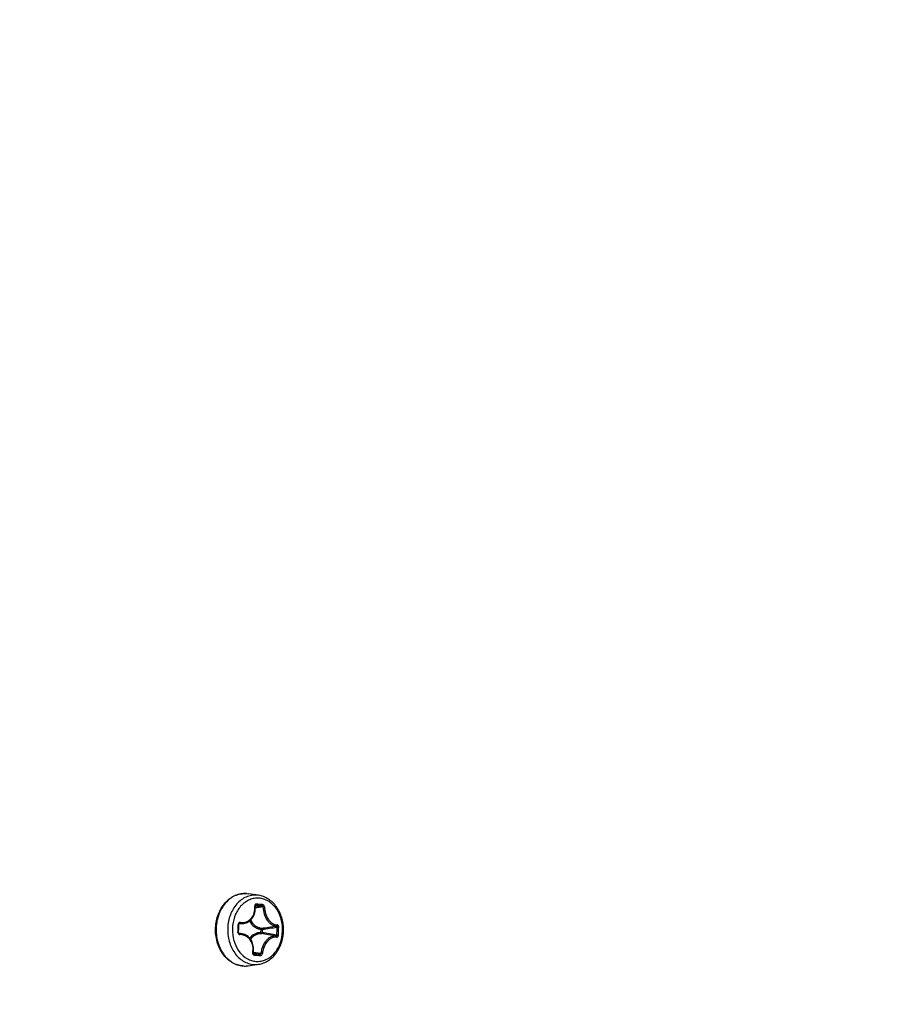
# Model space of a CAD drawing. Header units: millimetres. Extents: x 0 to 420, y 0 to 297.
# Tile 67 of 256: x 146 to 154, y 58 to 67. Entities that reach past the tile are written whole.
import ezdxf

# ---------------------------------------------------------------- set-up
doc = ezdxf.new("R2010")
doc.units = ezdxf.units.MM
doc.header["$LTSCALE"] = 23.1
doc.layers.get('0').update_dxf_attribs({"linetype": 'CONTINUOUS'})
doc.layers.add('DIM_PILOTEES', color=7, linetype='CONTINUOUS')
doc.styles.get("Standard").update_dxf_attribs({"font": 'txt', "width": 0.7})
doc.dimstyles.new('DIMSTYLE_1', dxfattribs={"dimtxt": 2.5, "dimasz": 3.5, "dimexe": 2, "dimexo": 0, "dimtad": 1, "dimdec": 0, "dimlfac": 10, "dimdsep": 46, "dimtxsty": 'Standard', "dimblk": '_FILLED', "dimblk1": '_FILLED', "dimblk2": '_FILLED', "dimcen": 0.09, "dimazin": 2, "dimtp": 1.2, "dimtm": 1.2, "dimtfac": 1, "dimtdec": 0, "dimtofl": 0, "dimtmove": 0, "dimatfit": 3, "dimldrblk": '_FILLED', "dimfxl": 0, "dimtolj": 1, "dimarcsym": 0})
doc.dimstyles.new('DIMSTYLE_7', dxfattribs={"dimtxt": 2.5, "dimasz": 3.5, "dimexe": 2, "dimexo": 0, "dimtad": 1, "dimlfac": 10, "dimdsep": 46, "dimtxsty": 'Standard', "dimblk": '_FILLED', "dimblk1": '_FILLED', "dimblk2": '_FILLED', "dimcen": 0.09, "dimazin": 2, "dimtp": 0.8, "dimtm": 0.8, "dimtfac": 1, "dimtofl": 0, "dimtmove": 0, "dimatfit": 3, "dimldrblk": '_FILLED', "dimfxl": 0, "dimtolj": 1, "dimarcsym": 0})

# ---------------------------------------------------------------- blocks, each defined once
blk = doc.blocks.new('_FILLED')
at = {"color": 0, "linetype": 'ByBlock'}
blk.add_solid([(0, 0), (-1, 0.1429), (-1, -0.1429)], dxfattribs=at)
blk = doc.blocks.new('*D11')
at = {"layer": 'DIM_PILOTEES', "color": 2, "linetype": 'Continuous'}
for p, q in [((71.9766, 76.6635), (71.9766, 40.0703)), ((176.2736, 76.6492), (176.2736, 40.0703)), ((71.9766, 42.0703), (124.1251, 42.0703)), ((176.2736, 42.0703), (124.1251, 42.0703))]:
    blk.add_line(p, q, dxfattribs=at)
at = {"layer": 'DIM_PILOTEES', "color": 2, "linetype": 'Continuous', "xscale": 3.5, "yscale": 3.5, "zscale": 3.5, "rotation": 180}
blk.add_blockref('_FILLED', (71.9766, 42.0703), dxfattribs=at)
at = {"layer": 'DIM_PILOTEES', "color": 2, "linetype": 'Continuous', "xscale": 3.5, "yscale": 3.5, "zscale": 3.5}
blk.add_blockref('_FILLED', (176.2736, 42.0703), dxfattribs=at)
at = {"layer": 'DIM_PILOTEES', "color": 2, "linetype": 'Continuous', "insert": (123.9097, 45.1953), "char_height": 2.5, "width": 10.714286, "attachment_point": 2, "line_spacing_factor": 0.9}
blk.add_mtext('{\\ftxt;\\W0.0001;\\H0.0001;\\~}{\\ftxt;\\W2.8571428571;\\H2.5; }{\\ftxt;\\W0.0001;\\H0.0001;\\~}', dxfattribs=at)
blk = doc.blocks.new('*D13')
at = {"layer": 'DIM_PILOTEES', "color": 2, "linetype": 'Continuous'}
for p, q in [((78.3252, 76.657), (78.3252, 46.986)), ((169.9252, 76.657), (169.9252, 46.986)), ((78.3252, 48.986), (124.1252, 48.986)), ((169.9252, 48.986), (124.1252, 48.986))]:
    blk.add_line(p, q, dxfattribs=at)
at = {"layer": 'DIM_PILOTEES', "color": 2, "linetype": 'Continuous', "xscale": 3.5, "yscale": 3.5, "zscale": 3.5, "rotation": 180}
blk.add_blockref('_FILLED', (78.3252, 48.986), dxfattribs=at)
at = {"layer": 'DIM_PILOTEES', "color": 2, "linetype": 'Continuous', "xscale": 3.5, "yscale": 3.5, "zscale": 3.5}
blk.add_blockref('_FILLED', (169.9252, 48.986), dxfattribs=at)
at = {"layer": 'DIM_PILOTEES', "color": 2, "linetype": 'Continuous', "insert": (123.7808, 52.111), "char_height": 2.5, "width": 8.035714, "attachment_point": 2, "line_spacing_factor": 0.9}
blk.add_mtext('{\\ftxt;\\W0.0001;\\H0.0001;\\~}{\\ftxt;\\W2.1428571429;\\H2.5; }{\\ftxt;\\W0.0001;\\H0.0001;\\~}', dxfattribs=at)

msp = doc.modelspace()

# ---------------------------------------------------------------- linework, layer by layer
at = {"color": 7, "linetype": 'Continuous'}
for p, q in [((148.1692, 58.8141), (148.1687, 58.8142)), ((148.1692, 58.8141), (148.1687, 58.8142)), ((148.1687, 58.8142), (148.1855, 58.8124)), ((148.2841, 58.7982), (148.1855, 58.8124)), ((148.2532, 58.6876), (148.3185, 58.6968)), ((148.2553, 58.7004), (148.258, 58.701)), ((148.258, 58.701), (148.2564, 58.7009)), ((148.088, 58.4415), (148.0936, 58.4412)), ((148.097, 58.5177), (148.0971, 58.5193)), ((148.1447, 58.528), (148.0972, 58.5197)), ((148.1012, 58.5261), (148.1062, 58.5271)), ((148.3069, 58.4717), (148.3055, 58.4394)), ((148.3069, 58.4717), (148.3202, 58.4712)), ((148.3202, 58.4712), (148.3188, 58.4388)), ((148.1248, 58.4284), (148.0959, 58.4335)), ((148.0989, 58.431), (148.102, 58.4304)), ((148.3055, 58.4394), (148.3188, 58.4388)), ((148.4755, 58.4147), (148.4607, 58.4157)), ((148.2346, 58.2532), (148.3089, 58.242)), ((148.2332, 58.2426), (148.2982, 58.2322)), ((148.2366, 58.2366), (148.2378, 58.2364)), ((148.2371, 58.2365), (148.2378, 58.2364)), ((148.1854, 58.1207), (148.2841, 58.135)), ((148.1854, 58.1207), (148.1856, 58.1207))]:
    msp.add_line(p, q, dxfattribs=at)
for points in [[(148.1447, 58.528), (148.1548, 58.5302), (148.166, 58.5337), (148.1767, 58.5381), (148.187, 58.5436), (148.1967, 58.5499), (148.2058, 58.5572), (148.2143, 58.5653), (148.222, 58.5742), (148.2291, 58.5839), (148.2353, 58.5942), (148.2407, 58.6052), (148.2452, 58.6168), (148.2489, 58.6288), (148.2516, 58.6413), (148.2533, 58.6542), (148.2541, 58.6673), (148.2538, 58.6806), (148.2528, 58.6921)], [(148.2528, 58.6921), (148.2527, 58.6935), (148.2528, 58.6949), (148.253, 58.6961), (148.2533, 58.6973), (148.2537, 58.6983), (148.2541, 58.6992), (148.2547, 58.6998), (148.2552, 58.7003), (148.2557, 58.7006), (148.2563, 58.7008), (148.2564, 58.7009)], [(148.0936, 58.4412), (148.0943, 58.4525), (148.095, 58.4659), (148.0956, 58.4793), (148.0962, 58.4928), (148.0966, 58.5062), (148.097, 58.5177)], [(148.096, 58.4333), (148.0952, 58.4344), (148.0946, 58.4357), (148.0941, 58.437), (148.0938, 58.4384), (148.0936, 58.4399), (148.0936, 58.4412)], [(148.0971, 58.5193), (148.0975, 58.5208), (148.098, 58.5223), (148.0988, 58.5236), (148.0997, 58.5248), (148.1007, 58.5258), (148.1019, 58.5265), (148.1032, 58.5269), (148.1033, 58.527)], [(148.1003, 58.4305), (148.099, 58.4309), (148.0979, 58.4315), (148.0969, 58.4323), (148.096, 58.4333)], [(148.2334, 58.2465), (148.2355, 58.2585), (148.2369, 58.2725), (148.2372, 58.2864), (148.2364, 58.3002), (148.2345, 58.3136), (148.2316, 58.3267), (148.2277, 58.3393), (148.2227, 58.3514), (148.2168, 58.3629), (148.21, 58.3737), (148.2023, 58.3837), (148.1938, 58.3929), (148.1846, 58.4012), (148.1747, 58.4085), (148.1641, 58.4149), (148.1529, 58.4202), (148.1413, 58.4245), (148.1292, 58.4276), (148.1248, 58.4284)], [(148.2371, 58.2365), (148.2367, 58.2365), (148.2361, 58.2368), (148.2355, 58.2372), (148.2349, 58.2378), (148.2343, 58.2387), (148.2338, 58.2397), (148.2334, 58.241), (148.2332, 58.2424), (148.2331, 58.2439), (148.2332, 58.2454), (148.2334, 58.2465)]]:
    msp.add_lwpolyline(points, dxfattribs=at)
for centre, radius, start, end in [((148.2538, 58.5888), 0.2115, 81.76648, 86.03914), ((152.0954, 30.0054), 28.9269, 97.48292, 97.63139), ((147.9216, 53.3886), 5.323, 86.04623, 86.37642), ((147.9224, 53.3283), 5.3954, 86.04603, 86.37447), ((147.9473, 53.7629), 4.9478, 85.69769, 86.04435), ((147.9466, 53.6815), 5.0414, 85.70052, 86.04354), ((148.417, 58.4666), 0.3829, 173.60956, 183.35933), ((145.8076, 58.5794), 2.2845, 356.53922, 358.46875), ((147.1881, 66.716), 8.3109, 277.77983, 278.79151), ((147.2329, 66.5214), 8.1233, 277.69211, 278.71717), ((146.7453, 58.5286), 1.7192, 356.23479, 358.77756), ((146.7457, 58.5285), 1.7336, 356.23801, 358.78079), ((148.102, 58.4393), 0.00889, 258.46426, 269.44604), ((148.1023, 58.2987), 0.1316, 80.17318, 90.16651), ((147.0696, 50.39), 8.1347, 80.20072, 81.22328), ((147.1247, 50.6606), 7.8694, 80.22538, 81.27239), ((149.1155, 70.4804), 12.2755, 265.89963, 266.04283), ((149.1488, 70.8782), 12.6862, 265.90234, 266.04204), ((149.0552, 69.6056), 11.3986, 266.04184, 266.1923), ((149.0764, 69.8302), 11.6357, 266.04168, 266.19029), ((148.153, 58.3462), 0.2278, 266.06805, 278.22995), ((148.1541, 58.3376), 0.2192, 265.63634, 266.04321), ((148.1541, 58.3381), 0.2196, 266.04946, 273.65285), ((148.1541, 58.3383), 0.2199, 273.65534, 275.90293), ((148.154, 58.3392), 0.2208, 275.90425, 278.18904), ((148.2539, 58.3441), 0.2113, 266.06917, 278.22335)]:
    msp.add_arc(centre, radius, start, end, dxfattribs=at)
for points, knots in [([(148.1374, 58.1189), (148.1188, 58.1202), (148.0814, 58.1275), (148.0289, 58.1517), (147.9816, 58.188), (147.927, 58.2513), (147.8808, 58.352), (147.8662, 58.4856), (147.8922, 58.6168), (147.9473, 58.7112), (148.0075, 58.7669), (148.0579, 58.7966), (148.1125, 58.8134), (148.1502, 58.8155), (148.1687, 58.8142)], [0, 0, 0, 0, 0.056623, 0.11447, 0.174278, 0.23645, 0.367157, 0.503532, 0.638918, 0.767162, 0.827976, 0.886608, 0.943659, 1, 1, 1, 1]), ([(148.1687, 58.8142), (148.1507, 58.8154), (148.114, 58.8133), (148.0608, 58.7966), (148.0114, 58.7672), (147.952, 58.7118), (147.8975, 58.6174), (147.8715, 58.4862), (147.886, 58.3523), (147.9392, 58.2339), (148.0134, 58.1607), (148.0829, 58.1279), (148.1193, 58.1205), (148.1374, 58.1191)], [0, 0, 0, 0, 0.05527, 0.111424, 0.169499, 0.230157, 0.359144, 0.496114, 0.6342, 0.766034, 0.8872, 0.944359, 1, 1, 1, 1]), ([(148.2684, 58.7998), (148.2511, 58.801), (148.2159, 58.7991), (148.1647, 58.7831), (148.1172, 58.755), (148.0601, 58.7017), (148.0077, 58.6109), (147.9829, 58.4848), (147.997, 58.3561), (148.0485, 58.2425), (148.12, 58.1724), (148.187, 58.1414), (148.222, 58.1345), (148.2394, 58.1333)], [0, 0, 0, 0, 0.055262, 0.111411, 0.169492, 0.230169, 0.359217, 0.496258, 0.634384, 0.766192, 0.887278, 0.944392, 1, 1, 1, 1]), ([(148.2885, 58.7702), (148.2737, 58.7712), (148.2434, 58.7697), (148.1992, 58.7569), (148.1578, 58.7341), (148.1073, 58.6906), (148.0588, 58.6157), (148.0406, 58.5456), (148.0365, 58.5092)], [0, 0, 0, 0, 0.112097, 0.225774, 0.342971, 0.465003, 0.724003, 1, 1, 1, 1]), ([(148.2621, 58.163), (148.2778, 58.1619), (148.3099, 58.1637), (148.3565, 58.1782), (148.3998, 58.2039), (148.4519, 58.2524), (148.4996, 58.3351), (148.5222, 58.45), (148.5093, 58.5672), (148.4624, 58.6707), (148.3973, 58.7345), (148.3363, 58.7628), (148.3044, 58.7691), (148.2885, 58.7702)], [0, 0, 0, 0, 0.055262, 0.111411, 0.169492, 0.230169, 0.359217, 0.496258, 0.634384, 0.766192, 0.887278, 0.944392, 1, 1, 1, 1]), ([(148.2841, 58.135), (148.3009, 58.1374), (148.3345, 58.1462), (148.3974, 58.1784), (148.464, 58.2445), (148.5136, 58.3488), (148.5307, 58.4666), (148.5136, 58.5843), (148.464, 58.6887), (148.3974, 58.7547), (148.3345, 58.7869), (148.3009, 58.7957), (148.2841, 58.7982)], [0, 0, 0, 0, 0.057487, 0.116012, 0.237426, 0.366246, 0.500003, 0.633759, 0.762577, 0.883989, 0.942513, 1, 1, 1, 1]), ([(148.1111, 58.5376), (148.1207, 58.5364), (148.1403, 58.5362), (148.1687, 58.5428), (148.1945, 58.5563), (148.2242, 58.5826), (148.2486, 58.6294), (148.251, 58.6718), (148.2486, 58.6929)], [0, 0, 0, 0, 0.121996, 0.242074, 0.361917, 0.483309, 0.734259, 1, 1, 1, 1]), ([(148.2636, 58.7129), (148.2614, 58.7131), (148.2568, 58.7122), (148.2514, 58.7076), (148.2485, 58.7007), (148.2483, 58.6955), (148.2486, 58.6929)], [0, 0, 0, 0, 0.229711, 0.46494, 0.721424, 1, 1, 1, 1]), ([(148.2486, 58.6929), (148.2496, 58.6929), (148.251, 58.6928), (148.2524, 58.6926), (148.2528, 58.6923), (148.2528, 58.6921)], [0, 0, 0, 0, 0.69949, 0.898936, 1, 1, 1, 1]), ([(148.2636, 58.7129), (148.2637, 58.7116), (148.2636, 58.7072), (148.2611, 58.7015), (148.258, 58.701)], [0, 0, 0, 0, 0.303335, 1, 1, 1, 1]), ([(148.3246, 58.7087), (148.3247, 58.7073), (148.3246, 58.7029), (148.3217, 58.6973), (148.3185, 58.6968)], [0, 0, 0, 0, 0.297612, 1, 1, 1, 1]), ([(148.3282, 58.6859), (148.328, 58.6886), (148.3258, 58.6936), (148.3209, 58.6966), (148.3185, 58.6968)], [0, 0, 0, 0, 0.525009, 1, 1, 1, 1]), ([(148.3418, 58.6864), (148.3417, 58.6918), (148.3384, 58.7019), (148.3292, 58.7084), (148.3245, 58.7087)], [0, 0, 0, 0, 0.537183, 1, 1, 1, 1]), ([(148.3418, 58.6864), (148.3395, 58.6868), (148.335, 58.6869), (148.3304, 58.6864), (148.3282, 58.6859)], [0, 0, 0, 0, 0.50831, 1, 1, 1, 1]), ([(148.3282, 58.6859), (148.3287, 58.6628), (148.3362, 58.6175), (148.3603, 58.5663), (148.3875, 58.5341), (148.4098, 58.5164), (148.4337, 58.5054), (148.4504, 58.5028), (148.4584, 58.5028)], [0, 0, 0, 0, 0.282613, 0.55559, 0.681017, 0.796388, 0.901953, 1, 1, 1, 1]), ([(148.3418, 58.6864), (148.3425, 58.6646), (148.3498, 58.6217), (148.3728, 58.5734), (148.3984, 58.5428), (148.4195, 58.5261), (148.4419, 58.5156), (148.4575, 58.5131), (148.465, 58.5131)], [0, 0, 0, 0, 0.283121, 0.556879, 0.682478, 0.797723, 0.902798, 1, 1, 1, 1]), ([(148.1111, 58.5376), (148.1087, 58.5379), (148.1035, 58.5373), (148.0947, 58.5318), (148.0915, 58.5236), (148.0913, 58.5184)], [0, 0, 0, 0, 0.240465, 0.486137, 1, 1, 1, 1]), ([(148.1111, 58.5376), (148.1109, 58.5352), (148.1101, 58.5315), (148.1077, 58.5276), (148.1062, 58.5271)], [0, 0, 0, 0, 0.599541, 1, 1, 1, 1]), ([(148.1979, 58.5509), (148.2099, 58.53), (148.2337, 58.5019), (148.2743, 58.4789), (148.2961, 58.4731), (148.3069, 58.4717)], [0, 0, 0, 0, 0.520508, 0.764306, 1, 1, 1, 1]), ([(148.2081, 58.5594), (148.2195, 58.5389), (148.2423, 58.5113), (148.2816, 58.4887), (148.3026, 58.483), (148.3131, 58.4816)], [0, 0, 0, 0, 0.521033, 0.764701, 1, 1, 1, 1]), ([(148.0348, 58.4441), (148.0369, 58.4083), (148.0509, 58.3385), (148.1001, 58.2481), (148.162, 58.1935), (148.2183, 58.1694), (148.2476, 58.164), (148.2621, 58.163)], [0, 0, 0, 0, 0.274608, 0.534799, 0.77479, 0.888703, 1, 1, 1, 1]), ([(148.088, 58.4415), (148.0877, 58.4363), (148.0902, 58.4278), (148.0984, 58.4212), (148.1035, 58.42), (148.106, 58.42)], [0, 0, 0, 0, 0.514355, 0.761114, 1, 1, 1, 1]), ([(148.0913, 58.5184), (148.0921, 58.5184), (148.0934, 58.5183), (148.0953, 58.5181), (148.0962, 58.5179), (148.097, 58.5178), (148.097, 58.5177)], [0, 0, 0, 0, 0.407094, 0.723803, 0.925385, 1, 1, 1, 1]), ([(148.1062, 58.5271), (148.1094, 58.5267), (148.1222, 58.5256), (148.1351, 58.5263), (148.1446, 58.528)], [0, 0, 0, 0, 0.252698, 1, 1, 1, 1]), ([(148.3069, 58.4717), (148.307, 58.4729), (148.3077, 58.4768), (148.3104, 58.4812), (148.3131, 58.4816)], [0, 0, 0, 0, 0.301324, 1, 1, 1, 1]), ([(148.3202, 58.4712), (148.3202, 58.4736), (148.319, 58.4781), (148.3151, 58.4813), (148.3131, 58.4816)], [0, 0, 0, 0, 0.547789, 1, 1, 1, 1]), ([(148.465, 58.5131), (148.4651, 58.5107), (148.4642, 58.5062), (148.4603, 58.5031), (148.4584, 58.5028)], [0, 0, 0, 0, 0.546744, 1, 1, 1, 1]), ([(148.4641, 58.4919), (148.4642, 58.4933), (148.464, 58.4959), (148.463, 58.4994), (148.4611, 58.502), (148.4592, 58.5028), (148.4584, 58.5028)], [0, 0, 0, 0, 0.30496, 0.580232, 0.809015, 1, 1, 1, 1]), ([(148.4789, 58.4916), (148.4778, 58.4917), (148.4729, 58.492), (148.4679, 58.4921), (148.4641, 58.4919)], [0, 0, 0, 0, 0.222643, 1, 1, 1, 1]), ([(148.4789, 58.4916), (148.4789, 58.4943), (148.4784, 58.4996), (148.4755, 58.5066), (148.471, 58.5117), (148.4669, 58.5131), (148.465, 58.5131)], [0, 0, 0, 0, 0.292656, 0.564544, 0.798847, 1, 1, 1, 1]), ([(148.106, 58.42), (148.106, 58.4224), (148.1056, 58.426), (148.1034, 58.43), (148.102, 58.4304)], [0, 0, 0, 0, 0.610044, 1, 1, 1, 1]), ([(148.2291, 58.2467), (148.2335, 58.2678), (148.2346, 58.311), (148.2145, 58.3608), (148.1874, 58.391), (148.1629, 58.4077), (148.1352, 58.4178), (148.1157, 58.42), (148.106, 58.42)], [0, 0, 0, 0, 0.265176, 0.518052, 0.640323, 0.760412, 0.879777, 1, 1, 1, 1]), ([(148.3055, 58.4394), (148.2957, 58.4395), (148.2759, 58.4373), (148.2375, 58.4234), (148.2127, 58.4031), (148.1991, 58.3872)], [0, 0, 0, 0, 0.240079, 0.484813, 1, 1, 1, 1]), ([(148.3109, 58.4294), (148.3013, 58.4295), (148.282, 58.4273), (148.2444, 58.4133), (148.2204, 58.3929), (148.2075, 58.3769)], [0, 0, 0, 0, 0.239569, 0.484071, 1, 1, 1, 1]), ([(148.3055, 58.4394), (148.3055, 58.4382), (148.3058, 58.4344), (148.3082, 58.4299), (148.3109, 58.4294)], [0, 0, 0, 0, 0.308105, 1, 1, 1, 1]), ([(148.4541, 58.406), (148.4463, 58.4073), (148.4296, 58.4074), (148.4048, 58.4), (148.381, 58.3857), (148.351, 58.3573), (148.3225, 58.3091), (148.3114, 58.2649), (148.3089, 58.242)], [0, 0, 0, 0, 0.098938, 0.203718, 0.317441, 0.441187, 0.713091, 1, 1, 1, 1]), ([(148.3109, 58.4294), (148.3128, 58.4294), (148.3171, 58.4321), (148.3185, 58.4364), (148.3188, 58.4388)], [0, 0, 0, 0, 0.448835, 1, 1, 1, 1]), ([(148.4599, 58.3955), (148.4525, 58.3968), (148.4369, 58.3968), (148.4136, 58.3898), (148.3912, 58.3762), (148.3628, 58.3494), (148.3358, 58.3038), (148.3249, 58.262), (148.3224, 58.2403)], [0, 0, 0, 0, 0.098051, 0.202288, 0.31584, 0.439736, 0.71246, 1, 1, 1, 1]), ([(148.4541, 58.406), (148.455, 58.4059), (148.4569, 58.4063), (148.459, 58.4085), (148.4604, 58.4118), (148.4607, 58.4144), (148.4607, 58.4157)], [0, 0, 0, 0, 0.192132, 0.416739, 0.690389, 1, 1, 1, 1]), ([(148.4599, 58.3955), (148.4602, 58.3979), (148.4597, 58.4024), (148.456, 58.4057), (148.4541, 58.406)], [0, 0, 0, 0, 0.550069, 1, 1, 1, 1]), ([(148.4599, 58.3955), (148.4617, 58.3953), (148.4659, 58.3959), (148.4709, 58.4003), (148.4743, 58.4069), (148.4754, 58.412), (148.4755, 58.4147)], [0, 0, 0, 0, 0.20223, 0.433185, 0.703574, 1, 1, 1, 1]), ([(148.2291, 58.2467), (148.2286, 58.2441), (148.2284, 58.2388), (148.2307, 58.2315), (148.2356, 58.2261), (148.2401, 58.2246), (148.2423, 58.2244)], [0, 0, 0, 0, 0.27682, 0.53523, 0.772523, 1, 1, 1, 1]), ([(148.2291, 58.2467), (148.2297, 58.2466), (148.2307, 58.2465), (148.2321, 58.2464), (148.2329, 58.2464), (148.2334, 58.2464), (148.2334, 58.2465)], [0, 0, 0, 0, 0.409586, 0.721876, 0.919808, 1, 1, 1, 1]), ([(148.2423, 58.2244), (148.2425, 58.2258), (148.2428, 58.23), (148.2408, 58.2358), (148.2378, 58.2364)], [0, 0, 0, 0, 0.312477, 1, 1, 1, 1]), ([(148.2982, 58.2322), (148.3006, 58.232), (148.3059, 58.2344), (148.3084, 58.2393), (148.3089, 58.242)], [0, 0, 0, 0, 0.471647, 1, 1, 1, 1]), ([(148.3033, 58.2202), (148.3037, 58.2228), (148.3037, 58.2276), (148.3002, 58.2319), (148.2982, 58.2322)], [0, 0, 0, 0, 0.574112, 1, 1, 1, 1]), ([(148.3033, 58.2202), (148.3055, 58.2201), (148.3102, 58.2211), (148.3184, 58.2272), (148.3218, 58.235), (148.3224, 58.2403)], [0, 0, 0, 0, 0.220382, 0.465328, 1, 1, 1, 1]), ([(148.3224, 58.2403), (148.3201, 58.2402), (148.3155, 58.2406), (148.311, 58.2414), (148.3089, 58.242)], [0, 0, 0, 0, 0.509496, 1, 1, 1, 1])]:
    msp.add_open_spline(points, degree=3, knots=knots, dxfattribs=at)
msp.add_open_spline([(148.1062, 58.5271), (148.1052, 58.5272), (148.1043, 58.5272), (148.1033, 58.527)], degree=3, dxfattribs=at)

# ---------------------------------------------------------------- dimensions: what is measured, and where the dimension line sits
at = {"layer": 'DIM_PILOTEES', "color": 2, "linetype": 'Continuous'}
dim = msp.add_linear_dim(base=(176.2736, 42.0703), p1=(71.9766, 76.6635), p2=(176.2736, 76.6492), text='{\\ftxt;\\W0.0001;\\H0.0001;\\~}{\\ftxt;\\W2.8571428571;\\H2.5; }{\\ftxt;\\W0.0001;\\H0.0001;\\~}', dimstyle='DIMSTYLE_1', dxfattribs=at)
dim.commit()
dim.dimension.update_dxf_attribs({"geometry": '*D11', "text_midpoint": (123.5525, 42.0703), "dimtype": 160})
dim = msp.add_linear_dim(base=(78.3252, 48.986), p1=(169.9252, 76.657), p2=(78.3252, 76.657), angle=180, text='{\\ftxt;\\W0.0001;\\H0.0001;\\~}{\\ftxt;\\W2.1428571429;\\H2.5; }{\\ftxt;\\W0.0001;\\H0.0001;\\~}', dimstyle='DIMSTYLE_7', dxfattribs=at)
dim.commit()
dim.dimension.update_dxf_attribs({"geometry": '*D13', "text_midpoint": (123.4237, 48.986), "dimtype": 160})

doc.saveas('drawing.dxf')
